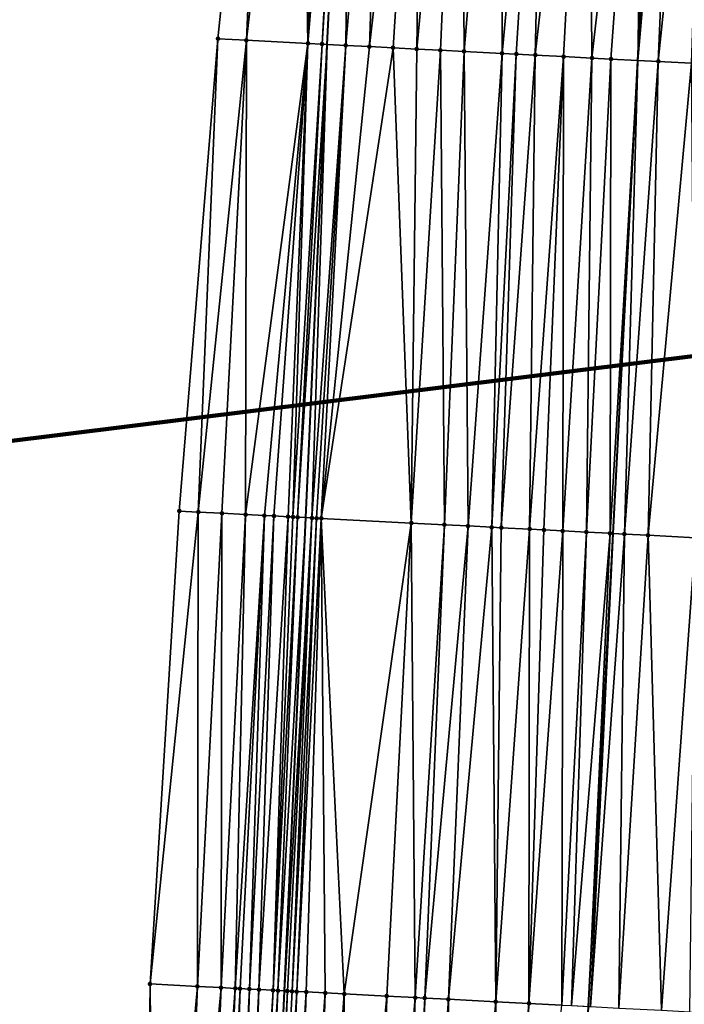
# Model space of a CAD drawing. Header units: feet. Extents: x 2004186 to 2014793, y 836912 to 864902.
# Tile 159 of 256: x 2010472 to 2010500, y 841810 to 841851. Entities that reach past the tile are written whole.
import ezdxf

# ---------------------------------------------------------------- set-up
doc = ezdxf.new("R2010")
doc.units = ezdxf.units.FT
doc.header["$LTSCALE"] = 100
doc.header["$MEASUREMENT"] = 0
for name, color, linetype, lineweight in [('EP_Travel Lane', 5, 'Continuous', 40), ('GPL_Skip Line', 2, 'Continuous', 40), ('Notes', 4, 'Continuous', 0), ('Road Shots', 4, 'Continuous', 200), ('Road X-Section', 30, 'Continuous', 13)]:
    doc.layers.add(name, color=color, linetype=linetype, lineweight=lineweight)
doc.layers.add('I-77 SB_MM21-27-Surface-Border', color=7, linetype='Continuous')
doc.layers.add('I-77 SB_MM21-27-Surface-TIN', color=7, linetype='Continuous')

msp = doc.modelspace()

# ---------------------------------------------------------------- linework, layer by layer
at = {"layer": 'EP_Travel Lane'}
msp.add_polyline3d([(2010475.591051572, 841630.0815445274, 358.4793483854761), (2010476.261587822, 841650.0668090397, 358.8588609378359), (2010476.932108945, 841670.0516226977, 359.2349271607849), (2010477.666078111, 841690.0340558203, 359.6108361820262), (2010478.464878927, 841710.0145292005, 359.9979972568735), (2010479.263688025, 841729.9946236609, 360.3764439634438), (2010480.190694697, 841750.4565587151, 360.777077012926), (2010481.159822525, 841770.4015136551, 361.1248478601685), (2010482.056030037, 841790.3819373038, 361.4688540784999), (2010482.955914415, 841810.3467891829, 361.8135167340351), (2010483.860835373, 841830.3238267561, 362.1468412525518), (2010484.765727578, 841850.3002295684, 362.5128624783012), (2010485.768270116, 841870.3457572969, 362.8543002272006), (2010486.973011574, 841890.3933671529, 363.2008655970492)], dxfattribs=at)
at = {"layer": 'GPL_Skip Line'}
msp.add_polyline3d([(2010488.225856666, 841629.6592622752, 358.3014174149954), (2010488.869624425, 841649.6458156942, 358.647119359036), (2010489.529024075, 841669.6309541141, 359.0334087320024), (2010490.248556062, 841689.6139061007, 359.4208635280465), (2010491.01317559, 841709.5955024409, 359.8024202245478), (2010491.777778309, 841729.5766595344, 360.1880962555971), (2010492.681233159, 841749.7915328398, 360.5681012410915), (2010493.683473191, 841769.7498817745, 360.9448374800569), (2010494.739738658, 841789.7219772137, 361.3104496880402), (2010495.786844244, 841809.6856145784, 361.6831949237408), (2010496.825334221, 841829.6553989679, 362.0291587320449), (2010497.863841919, 841849.6255241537, 362.3625863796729), (2010498.935336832, 841869.6282642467, 362.7320180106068), (2010500.074571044, 841889.6343887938, 363.0716087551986), (2010501.24791448, 841909.5974698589, 363.3568374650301)], dxfattribs=at)
at = {"layer": 'I-77 SB_MM21-27-Surface-Border', "color": 3, "linetype": 'ByBlock', "lineweight": -2}
msp.add_polyline3d([(2010473.312984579, 841630.1580750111, 358.4905391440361), (2010473.786333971, 841650.1499630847, 358.8718768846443), (2010474.059780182, 841670.1480929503, 359.2507657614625), (2010474.533105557, 841690.1392680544, 359.627593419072), (2010474.806550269, 841710.1373534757, 360.0199212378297), (2010475.279864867, 841730.1282086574, 360.4087789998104), (2010475.974110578, 841750.6816842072, 360.8164405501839), (2010476.814387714, 841770.6276157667, 361.1709762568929), (2010477.054704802, 841790.6421667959, 361.5686937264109), (2010477.290840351, 841810.6374530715, 361.9421701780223), (2010478.523236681, 841830.5977388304, 362.2726700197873), (2010480.155121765, 841850.5378027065, 362.5615051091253), (2010482.22003094, 841870.5394936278, 362.867331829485), (2010483.151099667, 841890.6152205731, 363.2101261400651)], dxfattribs=at)
at = {"layer": 'I-77 SB_MM21-27-Surface-TIN', "color": 128, "linetype": 'ByBlock', "lineweight": -2}
for points in [[(2010482.22003094, 841870.5394936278, 362.867331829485), (2010480.155121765, 841850.5378027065, 362.5615051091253), (2010481.353537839, 841850.4761664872, 362.5421689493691)], [(2010483.617947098, 841870.4631364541, 362.8637388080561), (2010482.22003094, 841870.5394936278, 362.867331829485), (2010481.353537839, 841850.4761664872, 362.5421689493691)], [(2010483.617947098, 841870.4631364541, 362.8637388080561), (2010481.353537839, 841850.4761664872, 362.5421689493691), (2010483.950087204, 841850.3422578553, 362.521447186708)], [(2010484.81616228, 841870.3977117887, 362.8594040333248), (2010483.617947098, 841870.4631364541, 362.8637388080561), (2010483.950087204, 841850.3422578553, 362.521447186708)], [(2010485.614972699, 841870.3541008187, 362.8562319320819), (2010484.81616228, 841870.3977117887, 362.8594040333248), (2010483.950087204, 841850.3422578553, 362.521447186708)], [(2010485.614972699, 841870.3541008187, 362.8562319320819), (2010483.950087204, 841850.3422578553, 362.521447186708), (2010484.549290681, 841850.3113515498, 362.5169165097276)], [(2010485.614972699, 841870.3541008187, 362.8562319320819), (2010484.549290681, 841850.3113515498, 362.5169165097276), (2010485.768270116, 841870.3457572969, 362.8543002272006)], [(2010484.549290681, 841850.3113515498, 362.5169165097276), (2010484.765727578, 841850.3002295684, 362.5128624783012), (2010485.768270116, 841870.3457572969, 362.8543002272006)], [(2010485.547973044, 841850.2600325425, 362.4982104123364), (2010485.768270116, 841870.3457572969, 362.8543002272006), (2010484.765727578, 841850.3002295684, 362.5128624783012)], [(2010487.212608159, 841870.2671462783, 362.8361000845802), (2010485.768270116, 841870.3457572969, 362.8543002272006), (2010485.547973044, 841850.2600325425, 362.4982104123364)], [(2010487.212608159, 841870.2671462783, 362.8361000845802), (2010485.547973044, 841850.2600325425, 362.4982104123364), (2010486.546658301, 841850.2087694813, 362.4762454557)], [(2010488.810238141, 841870.1800915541, 362.8211339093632), (2010487.212608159, 841870.2671462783, 362.8361000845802), (2010486.546658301, 841850.2087694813, 362.4762454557)], [(2010488.810238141, 841870.1800915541, 362.8211339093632), (2010486.546658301, 841850.2087694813, 362.4762454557), (2010487.54533785, 841850.1573960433, 362.4607099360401)], [(2010488.810238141, 841870.1800915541, 362.8211339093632), (2010487.54533785, 841850.1573960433, 362.4607099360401), (2010488.544010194, 841850.105883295, 362.4532892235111)], [(2010490.407877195, 841870.0932027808, 362.797610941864), (2010488.810238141, 841870.1800915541, 362.8211339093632), (2010488.544010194, 841850.105883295, 362.4532892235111)], [(2010490.407877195, 841870.0932027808, 362.797610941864), (2010488.544010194, 841850.105883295, 362.4532892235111), (2010489.542688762, 841850.054490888, 362.438858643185)], [(2010490.407877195, 841870.0932027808, 362.797610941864), (2010489.542688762, 841850.054490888, 362.438858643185), (2010490.541365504, 841850.0030631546, 362.4264858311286)], [(2010492.205210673, 841869.9952616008, 362.7810119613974), (2010490.407877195, 841870.0932027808, 362.797610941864), (2010490.541365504, 841850.0030631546, 362.4264858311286)], [(2010492.205210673, 841869.9952616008, 362.7810119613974), (2010490.541365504, 841850.0030631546, 362.4264858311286), (2010492.139255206, 841849.9209125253, 362.398898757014)], [(2010494.002546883, 841869.8973704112, 362.7618353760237), (2010492.205210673, 841869.9952616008, 362.7810119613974), (2010492.139255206, 841849.9209125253, 362.398898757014)], [(2010494.002546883, 841869.8973704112, 362.7618353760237), (2010492.139255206, 841849.9209125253, 362.398898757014), (2010492.738459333, 841849.8900188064, 362.3936348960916)], [(2010494.002546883, 841869.8973704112, 362.7618353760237), (2010492.738459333, 841849.8900188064, 362.3936348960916), (2010493.537393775, 841849.8487422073, 362.3915661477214)], [(2010495.799881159, 841869.7994438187, 362.7444842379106), (2010494.002546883, 841869.8973704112, 362.7618353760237), (2010493.537393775, 841849.8487422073, 362.3915661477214)], [(2010495.799881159, 841869.7994438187, 362.7444842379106), (2010493.537393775, 841849.8487422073, 362.3915661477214), (2010494.735803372, 841849.7869807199, 362.3795268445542)], [(2010495.799881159, 841869.7994438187, 362.7444842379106), (2010494.735803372, 841849.7869807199, 362.3795268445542), (2010495.934206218, 841849.725088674, 362.3750925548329)], [(2010498.196307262, 841869.6685165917, 362.7398311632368), (2010495.799881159, 841869.7994438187, 362.7444842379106), (2010495.934206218, 841849.725088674, 362.3750925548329)], [(2010498.196307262, 841869.6685165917, 362.7398311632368), (2010495.934206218, 841849.725088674, 362.3750925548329), (2010496.733139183, 841849.6837835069, 362.3746879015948)], [(2010498.196307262, 841869.6685165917, 362.7398311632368), (2010496.733139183, 841849.6837835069, 362.3746879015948), (2010497.863841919, 841849.6255241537, 362.3625863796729)], [(2010498.79541844, 841869.6358698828, 362.7342800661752), (2010498.196307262, 841869.6685165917, 362.7398311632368), (2010497.863841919, 841849.6255241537, 362.3625863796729)], [(2010498.79541844, 841869.6358698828, 362.7342800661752), (2010497.863841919, 841849.6255241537, 362.3625863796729), (2010498.935336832, 841869.6282642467, 362.7320180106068)], [(2010499.59423919, 841869.5924478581, 362.7213655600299), (2010498.935336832, 841869.6282642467, 362.7320180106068), (2010497.863841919, 841849.6255241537, 362.3625863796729)], [(2010499.59423919, 841869.5924478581, 362.7213655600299), (2010497.863841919, 841849.6255241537, 362.3625863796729), (2010498.730489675, 841849.5808702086, 362.3533109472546)], [(2010500.792466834, 841869.5272511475, 362.7052769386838), (2010499.59423919, 841869.5924478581, 362.7213655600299), (2010498.730489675, 841849.5808702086, 362.3533109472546)], [(2010500.792466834, 841869.5272511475, 362.7052769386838), (2010498.730489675, 841849.5808702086, 362.3533109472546), (2010500.128642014, 841849.5089661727, 362.3304674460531)], [(2010480.155121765, 841850.5378027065, 362.5615051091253), (2010478.523236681, 841830.5977388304, 362.2726700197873), (2010479.322184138, 841830.5567139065, 362.2553379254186)], [(2010481.353537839, 841850.4761664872, 362.5421689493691), (2010480.155121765, 841850.5378027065, 362.5615051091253), (2010479.322184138, 841830.5567139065, 362.2553379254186)], [(2010481.353537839, 841850.4761664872, 362.5421689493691), (2010479.322184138, 841830.5567139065, 362.2553379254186), (2010480.320867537, 841830.5054149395, 362.234747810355)], [(2010481.353537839, 841850.4761664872, 362.5421689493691), (2010480.320867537, 841830.5054149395, 362.234747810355), (2010481.319549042, 841830.454079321, 362.216369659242)], [(2010483.950087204, 841850.3422578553, 362.521447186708), (2010481.353537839, 841850.4761664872, 362.5421689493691), (2010481.319549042, 841830.454079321, 362.216369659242)], [(2010483.950087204, 841850.3422578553, 362.521447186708), (2010481.319549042, 841830.454079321, 362.216369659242), (2010482.118502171, 841830.413164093, 362.1924172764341)], [(2010483.950087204, 841850.3422578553, 362.521447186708), (2010482.118502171, 841830.413164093, 362.1924172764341), (2010482.517974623, 841830.3926269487, 362.185240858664)], [(2010483.950087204, 841850.3422578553, 362.521447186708), (2010482.517974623, 841830.3926269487, 362.185240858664), (2010483.117177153, 841830.3617023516, 362.1816508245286)], [(2010483.950087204, 841850.3422578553, 362.521447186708), (2010483.117177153, 841830.3617023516, 362.1816508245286), (2010483.316914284, 841830.351451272, 362.1770069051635)], [(2010484.549290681, 841850.3113515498, 362.5169165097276), (2010483.950087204, 841850.3422578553, 362.521447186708), (2010483.316914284, 841830.351451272, 362.1770069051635)], [(2010484.549290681, 841850.3113515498, 362.5169165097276), (2010483.316914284, 841830.351451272, 362.1770069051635), (2010483.51665508, 841830.3412710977, 362.1680837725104)], [(2010484.549290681, 841850.3113515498, 362.5169165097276), (2010483.51665508, 841830.3412710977, 362.1680837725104), (2010484.765727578, 841850.3002295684, 362.5128624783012)], [(2010483.51665508, 841830.3412710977, 362.1680837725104), (2010483.860835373, 841830.3238267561, 362.1468412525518), (2010484.765727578, 841850.3002295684, 362.5128624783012)], [(2010484.115886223, 841830.310899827, 362.1310997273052), (2010484.765727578, 841850.3002295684, 362.5128624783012), (2010483.860835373, 841830.3238267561, 362.1468412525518)], [(2010485.547973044, 841850.2600325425, 362.4982104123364), (2010484.765727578, 841850.3002295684, 362.5128624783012), (2010484.115886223, 841830.310899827, 362.1310997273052)], [(2010485.547973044, 841850.2600325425, 362.4982104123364), (2010484.115886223, 841830.310899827, 362.1310997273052), (2010484.315627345, 841830.300725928, 362.1217978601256)], [(2010485.547973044, 841850.2600325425, 362.4982104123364), (2010484.315627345, 841830.300725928, 362.1217978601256), (2010484.515365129, 841830.2904874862, 362.1163912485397)], [(2010486.546658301, 841850.2087694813, 362.4762454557), (2010485.547973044, 841850.2600325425, 362.4982104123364), (2010484.515365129, 841830.2904874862, 362.1163912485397)], [(2010487.54533785, 841850.1573960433, 362.4607099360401), (2010486.546658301, 841850.2087694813, 362.4762454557), (2010484.515365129, 841830.2904874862, 362.1163912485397)], [(2010487.54533785, 841850.1573960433, 362.4607099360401), (2010484.515365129, 841830.2904874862, 362.1163912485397), (2010488.310326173, 841830.0948576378, 362.0800190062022)], [(2010488.544010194, 841850.105883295, 362.4532892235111), (2010487.54533785, 841850.1573960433, 362.4607099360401), (2010488.310326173, 841830.0948576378, 362.0800190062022)], [(2010489.542688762, 841850.054490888, 362.438858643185), (2010488.544010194, 841850.105883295, 362.4532892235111), (2010488.310326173, 841830.0948576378, 362.0800190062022)], [(2010489.542688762, 841850.054490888, 362.438858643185), (2010488.310326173, 841830.0948576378, 362.0800190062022), (2010489.70846966, 841830.0227824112, 362.0666834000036)], [(2010490.541365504, 841850.0030631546, 362.4264858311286), (2010489.542688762, 841850.054490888, 362.438858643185), (2010489.70846966, 841830.0227824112, 362.0666834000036)], [(2010490.541365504, 841850.0030631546, 362.4264858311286), (2010489.70846966, 841830.0227824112, 362.0666834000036), (2010490.707146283, 841829.9713523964, 362.0540021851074)], [(2010492.139255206, 841849.9209125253, 362.398898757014), (2010490.541365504, 841850.0030631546, 362.4264858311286), (2010490.707146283, 841829.9713523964, 362.0540021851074)], [(2010492.139255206, 841849.9209125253, 362.398898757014), (2010490.707146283, 841829.9713523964, 362.0540021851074), (2010491.705820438, 841829.9198746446, 362.0442019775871)], [(2010492.738459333, 841849.8900188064, 362.3936348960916), (2010492.139255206, 841849.9209125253, 362.398898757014), (2010491.705820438, 841829.9198746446, 362.0442019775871)], [(2010492.738459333, 841849.8900188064, 362.3936348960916), (2010491.705820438, 841829.9198746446, 362.0442019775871), (2010492.10529081, 841829.8992972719, 362.0394533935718)], [(2010493.537393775, 841849.8487422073, 362.3915661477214), (2010492.738459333, 841849.8900188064, 362.3936348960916), (2010492.10529081, 841829.8992972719, 362.0394533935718)], [(2010493.537393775, 841849.8487422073, 362.3915661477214), (2010492.10529081, 841829.8992972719, 362.0394533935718), (2010493.303693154, 841829.8373955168, 362.0354454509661)], [(2010494.735803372, 841849.7869807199, 362.3795268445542), (2010493.537393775, 841849.8487422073, 362.3915661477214), (2010493.303693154, 841829.8373955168, 362.0354454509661)], [(2010494.735803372, 841849.7869807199, 362.3795268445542), (2010493.303693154, 841829.8373955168, 362.0354454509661), (2010493.902896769, 841829.8064918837, 362.030590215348)], [(2010494.735803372, 841849.7869807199, 362.3795268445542), (2010493.902896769, 841829.8064918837, 362.030590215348), (2010494.701829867, 841829.7651892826, 362.0300163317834)], [(2010495.934206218, 841849.725088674, 362.3750925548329), (2010494.735803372, 841849.7869807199, 362.3795268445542), (2010494.701829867, 841829.7651892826, 362.0300163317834)], [(2010495.934206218, 841849.725088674, 362.3750925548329), (2010494.701829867, 841829.7651892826, 362.0300163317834), (2010495.700493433, 841829.7135067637, 362.0325741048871)], [(2010496.733139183, 841849.6837835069, 362.3746879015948), (2010495.934206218, 841849.725088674, 362.3750925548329), (2010495.700493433, 841829.7135067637, 362.0325741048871)], [(2010496.733139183, 841849.6837835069, 362.3746879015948), (2010495.700493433, 841829.7135067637, 362.0325741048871), (2010496.699160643, 841829.6618947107, 362.0308791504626)], [(2010496.733139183, 841849.6837835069, 362.3746879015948), (2010496.699160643, 841829.6618947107, 362.0308791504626), (2010497.863841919, 841849.6255241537, 362.3625863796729)], [(2010496.699160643, 841829.6618947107, 362.0308791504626), (2010496.825334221, 841829.6553989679, 362.0291587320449), (2010497.863841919, 841849.6255241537, 362.3625863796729)], [(2010497.298367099, 841829.6310460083, 362.0227087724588), (2010497.863841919, 841849.6255241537, 362.3625863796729), (2010496.825334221, 841829.6553989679, 362.0291587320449)], [(2010498.730489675, 841849.5808702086, 362.3533109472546), (2010497.863841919, 841849.6255241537, 362.3625863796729), (2010497.298367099, 841829.6310460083, 362.0227087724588)], [(2010498.730489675, 841849.5808702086, 362.3533109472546), (2010497.298367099, 841829.6310460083, 362.0227087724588), (2010498.297039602, 841829.5795363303, 362.0148353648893)], [(2010500.128642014, 841849.5089661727, 362.3304674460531), (2010498.730489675, 841849.5808702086, 362.3533109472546), (2010498.297039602, 841829.5795363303, 362.0148353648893)], [(2010500.128642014, 841849.5089661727, 362.3304674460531), (2010498.297039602, 841829.5795363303, 362.0148353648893), (2010500.294400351, 841829.476821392, 361.9807165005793)], [(2010479.322184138, 841830.5567139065, 362.2553379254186), (2010478.523236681, 841830.5977388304, 362.2726700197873), (2010477.290840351, 841810.6374530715, 361.9421701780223)], [(2010479.322184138, 841830.5567139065, 362.2553379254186), (2010477.290840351, 841810.6374530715, 361.9421701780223), (2010479.288210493, 841810.5349197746, 361.8997619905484)], [(2010480.320867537, 841830.5054149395, 362.234747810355), (2010479.322184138, 841830.5567139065, 362.2553379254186), (2010479.288210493, 841810.5349197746, 361.8997619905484)], [(2010480.320867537, 841830.5054149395, 362.234747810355), (2010479.288210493, 841810.5349197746, 361.8997619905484), (2010480.28688875, 841810.4835213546, 361.8860389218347)], [(2010481.319549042, 841830.454079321, 362.216369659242), (2010480.320867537, 841830.5054149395, 362.234747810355), (2010480.28688875, 841810.4835213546, 361.8860389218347)], [(2010481.319549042, 841830.454079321, 362.216369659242), (2010480.28688875, 841810.4835213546, 361.8860389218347), (2010480.886106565, 841810.4528923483, 361.8658802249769)], [(2010482.118502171, 841830.413164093, 362.1924172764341), (2010481.319549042, 841830.454079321, 362.216369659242), (2010480.886106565, 841810.4528923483, 361.8658802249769)], [(2010482.118502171, 841830.413164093, 362.1924172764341), (2010480.886106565, 841810.4528923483, 361.8658802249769), (2010481.085842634, 841810.4426207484, 361.8626766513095)], [(2010482.118502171, 841830.413164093, 362.1924172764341), (2010481.085842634, 841810.4426207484, 361.8626766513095), (2010481.485310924, 841810.422003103, 361.8604959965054)], [(2010482.517974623, 841830.3926269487, 362.185240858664), (2010482.118502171, 841830.413164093, 362.1924172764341), (2010481.485310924, 841810.422003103, 361.8604959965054)], [(2010482.517974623, 841830.3926269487, 362.185240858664), (2010481.485310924, 841810.422003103, 361.8604959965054), (2010481.884783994, 841810.4014779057, 361.8530667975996)], [(2010483.117177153, 841830.3617023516, 362.1816508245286), (2010482.517974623, 841830.3926269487, 362.185240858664), (2010481.884783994, 841810.4014779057, 361.8530667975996)], [(2010483.117177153, 841830.3617023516, 362.1816508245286), (2010481.884783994, 841810.4014779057, 361.8530667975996), (2010482.48399746, 841810.3707647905, 361.8376831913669)], [(2010483.316914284, 841830.351451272, 362.1770069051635), (2010483.117177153, 841830.3617023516, 362.1816508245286), (2010482.48399746, 841810.3707647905, 361.8376831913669)], [(2010483.51665508, 841830.3412710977, 362.1680837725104), (2010483.316914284, 841830.351451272, 362.1770069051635), (2010482.48399746, 841810.3707647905, 361.8376831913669)], [(2010483.51665508, 841830.3412710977, 362.1680837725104), (2010482.48399746, 841810.3707647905, 361.8376831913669), (2010482.683738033, 841810.3605802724, 361.8295357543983)], [(2010483.51665508, 841830.3412710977, 362.1680837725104), (2010482.683738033, 841810.3605802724, 361.8295357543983), (2010483.860835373, 841830.3238267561, 362.1468412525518)], [(2010482.683738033, 841810.3605802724, 361.8295357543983), (2010482.955914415, 841810.3467891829, 361.8135167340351), (2010483.860835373, 841830.3238267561, 362.1468412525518)], [(2010484.115886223, 841830.310899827, 362.1310997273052), (2010483.860835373, 841830.3238267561, 362.1468412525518), (2010482.955914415, 841810.3467891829, 361.8135167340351)], [(2010484.115886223, 841830.310899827, 362.1310997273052), (2010482.955914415, 841810.3467891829, 361.8135167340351), (2010483.08322575, 841810.3403383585, 361.8060237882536)], [(2010484.115886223, 841830.310899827, 362.1310997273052), (2010483.08322575, 841810.3403383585, 361.8060237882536), (2010483.282968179, 841810.33018975, 361.7958376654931)], [(2010484.315627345, 841830.300725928, 362.1217978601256), (2010484.115886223, 841830.310899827, 362.1310997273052), (2010483.282968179, 841810.33018975, 361.7958376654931)], [(2010484.315627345, 841830.300725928, 362.1217978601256), (2010483.282968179, 841810.33018975, 361.7958376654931), (2010483.482708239, 841810.3199953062, 361.7882537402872)], [(2010484.515365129, 841830.2904874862, 362.1163912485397), (2010484.315627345, 841830.300725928, 362.1217978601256), (2010483.482708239, 841810.3199953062, 361.7882537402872)], [(2010484.515365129, 841830.2904874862, 362.1163912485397), (2010483.482708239, 841810.3199953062, 361.7882537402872), (2010483.882182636, 841810.2994957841, 361.7793668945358)], [(2010484.515365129, 841830.2904874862, 362.1163912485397), (2010483.882182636, 841810.2994957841, 361.7793668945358), (2010484.681121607, 841810.258306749, 361.7723795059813)], [(2010488.310326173, 841830.0948576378, 362.0800190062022), (2010484.515365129, 841830.2904874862, 362.1163912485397), (2010485.480066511, 841810.2172324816, 361.758876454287)], [(2010484.515365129, 841830.2904874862, 362.1163912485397), (2010484.681121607, 841810.258306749, 361.7723795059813), (2010485.480066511, 841810.2172324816, 361.758876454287)], [(2010488.310326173, 841830.0948576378, 362.0800190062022), (2010485.480066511, 841810.2172324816, 361.758876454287), (2010487.27768293, 841810.1246293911, 361.739053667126)], [(2010488.310326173, 841830.0948576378, 362.0800190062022), (2010487.27768293, 841810.1246293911, 361.739053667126), (2010488.476093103, 841810.0628790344, 361.7266879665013)], [(2010489.70846966, 841830.0227824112, 362.0666834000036), (2010488.310326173, 841830.0948576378, 362.0800190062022), (2010488.476093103, 841810.0628790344, 361.7266879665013)], [(2010489.70846966, 841830.0227824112, 362.0666834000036), (2010488.476093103, 841810.0628790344, 361.7266879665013), (2010488.875561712, 841810.0422675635, 361.7241567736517)], [(2010490.707146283, 841829.9713523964, 362.0540021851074), (2010489.70846966, 841830.0227824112, 362.0666834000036), (2010488.875561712, 841810.0422675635, 361.7241567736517)], [(2010490.707146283, 841829.9713523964, 362.0540021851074), (2010488.875561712, 841810.0422675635, 361.7241567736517), (2010489.87423944, 841809.990858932, 361.7110134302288)], [(2010491.705820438, 841829.9198746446, 362.0442019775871), (2010490.707146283, 841829.9713523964, 362.0540021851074), (2010489.87423944, 841809.990858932, 361.7110134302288)], [(2010491.705820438, 841829.9198746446, 362.0442019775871), (2010489.87423944, 841809.990858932, 361.7110134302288), (2010491.871583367, 841809.887818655, 361.6973878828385)], [(2010492.10529081, 841829.8992972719, 362.0394533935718), (2010491.705820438, 841829.9198746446, 362.0442019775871), (2010491.871583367, 841809.887818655, 361.6973878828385)], [(2010493.303693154, 841829.8373955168, 362.0354454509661), (2010492.10529081, 841829.8992972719, 362.0394533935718), (2010491.871583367, 841809.887818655, 361.6973878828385)], [(2010493.303693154, 841829.8373955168, 362.0354454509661), (2010491.871583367, 841809.887818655, 361.6973878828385), (2010493.269719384, 841809.815598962, 361.6930446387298)], [(2010493.902896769, 841829.8064918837, 362.030590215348), (2010493.303693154, 841829.8373955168, 362.0354454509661), (2010493.269719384, 841809.815598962, 361.6930446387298)], [(2010494.701829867, 841829.7651892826, 362.0300163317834), (2010493.902896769, 841829.8064918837, 362.030590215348), (2010493.269719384, 841809.815598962, 361.6930446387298)], [(2010494.701829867, 841829.7651892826, 362.0300163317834), (2010493.269719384, 841809.815598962, 361.6930446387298), (2010494.667848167, 841809.7432393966, 361.6966423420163)], [(2010495.700493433, 841829.7135067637, 362.0325741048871), (2010494.701829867, 841829.7651892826, 362.0300163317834), (2010494.667848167, 841809.7432393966, 361.6966423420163)], [(2010495.700493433, 841829.7135067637, 362.0325741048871), (2010494.667848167, 841809.7432393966, 361.6966423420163), (2010495.067317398, 841809.7226399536, 361.6934282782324)], [(2010496.699160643, 841829.6618947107, 362.0308791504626), (2010495.700493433, 841829.7135067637, 362.0325741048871), (2010495.067317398, 841809.7226399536, 361.6934282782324)], [(2010496.699160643, 841829.6618947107, 362.0308791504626), (2010495.067317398, 841809.7226399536, 361.6934282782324), (2010495.786844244, 841809.6856145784, 361.6831949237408)], [(2010496.699160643, 841829.6618947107, 362.0308791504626), (2010495.786844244, 841809.6856145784, 361.6831949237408), (2010496.825334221, 841829.6553989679, 362.0291587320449)], [(2010495.866260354, 841809.6815279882, 361.6820654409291), (2010496.825334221, 841829.6553989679, 362.0291587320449), (2010495.786844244, 841809.6856145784, 361.6831949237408)], [(2010497.298367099, 841829.6310460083, 362.0227087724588), (2010496.825334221, 841829.6553989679, 362.0291587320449), (2010495.866260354, 841809.6815279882, 361.6820654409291)], [(2010497.298367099, 841829.6310460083, 362.0227087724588), (2010495.866260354, 841809.6815279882, 361.6820654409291), (2010497.06466728, 841809.6197148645, 361.6732631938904)], [(2010498.297039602, 841829.5795363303, 362.0148353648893), (2010497.298367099, 841829.6310460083, 362.0227087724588), (2010497.06466728, 841809.6197148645, 361.6732631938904)], [(2010498.297039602, 841829.5795363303, 362.0148353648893), (2010497.06466728, 841809.6197148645, 361.6732631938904), (2010498.862294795, 841809.5273263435, 361.6412587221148)], [(2010500.294400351, 841829.476821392, 361.9807165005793), (2010498.297039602, 841829.5795363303, 362.0148353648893), (2010498.862294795, 841809.5273263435, 361.6412587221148)], [(2010500.294400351, 841829.476821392, 361.9807165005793), (2010498.862294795, 841809.5273263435, 361.6412587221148), (2010500.060708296, 841809.4656403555, 361.6252386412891)], [(2010477.290840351, 841810.6374530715, 361.9421701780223), (2010477.054704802, 841790.6421667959, 361.5686937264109), (2010477.454164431, 841790.6213820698, 361.561323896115)], [(2010479.288210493, 841810.5349197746, 361.8997619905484), (2010477.290840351, 841810.6374530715, 361.9421701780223), (2010477.454164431, 841790.6213820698, 361.561323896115)], [(2010479.288210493, 841810.5349197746, 361.8997619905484), (2010477.454164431, 841790.6213820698, 361.561323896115), (2010477.85362406, 841790.6005973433, 361.5462004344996)], [(2010479.288210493, 841810.5349197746, 361.8997619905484), (2010477.85362406, 841790.6005973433, 361.5462004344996), (2010478.053353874, 841790.5902049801, 361.5383368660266)], [(2010479.288210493, 841810.5349197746, 361.8997619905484), (2010478.053353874, 841790.5902049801, 361.5383368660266), (2010478.253083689, 841790.5798126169, 361.5331032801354)], [(2010479.288210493, 841810.5349197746, 361.8997619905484), (2010478.253083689, 841790.5798126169, 361.5331032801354), (2010478.452813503, 841790.5694202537, 361.530680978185)], [(2010480.28688875, 841810.4835213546, 361.8860389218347), (2010479.288210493, 841810.5349197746, 361.8997619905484), (2010478.452813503, 841790.5694202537, 361.530680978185)], [(2010480.28688875, 841810.4835213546, 361.8860389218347), (2010478.452813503, 841790.5694202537, 361.530680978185), (2010479.251732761, 841790.527850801, 361.535296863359)], [(2010480.28688875, 841810.4835213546, 361.8860389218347), (2010479.251732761, 841790.527850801, 361.535296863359), (2010479.451462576, 841790.5174584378, 361.5328729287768)], [(2010480.886106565, 841810.4528923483, 361.8658802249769), (2010480.28688875, 841810.4835213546, 361.8860389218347), (2010479.451462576, 841790.5174584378, 361.5328729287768)], [(2010480.886106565, 841810.4528923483, 361.8658802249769), (2010479.451462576, 841790.5174584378, 361.5328729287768), (2010480.050652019, 841790.4862813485, 361.5154960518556)], [(2010481.085842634, 841810.4426207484, 361.8626766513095), (2010480.886106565, 841810.4528923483, 361.8658802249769), (2010480.050652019, 841790.4862813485, 361.5154960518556)], [(2010481.085842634, 841810.4426207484, 361.8626766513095), (2010480.050652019, 841790.4862813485, 361.5154960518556), (2010480.450111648, 841790.465496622, 361.5044130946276)], [(2010481.485310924, 841810.422003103, 361.8604959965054), (2010481.085842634, 841810.4426207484, 361.8626766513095), (2010480.450111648, 841790.465496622, 361.5044130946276)], [(2010481.485310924, 841810.422003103, 361.8604959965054), (2010480.450111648, 841790.465496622, 361.5044130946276), (2010480.849571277, 841790.4447118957, 361.4999024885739)], [(2010481.884783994, 841810.4014779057, 361.8530667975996), (2010481.485310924, 841810.422003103, 361.8604959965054), (2010480.849571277, 841790.4447118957, 361.4999024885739)], [(2010481.884783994, 841810.4014779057, 361.8530667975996), (2010480.849571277, 841790.4447118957, 361.4999024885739), (2010481.249030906, 841790.4239271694, 361.4999625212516)], [(2010482.48399746, 841810.3707647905, 361.8376831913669), (2010481.884783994, 841810.4014779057, 361.8530667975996), (2010481.249030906, 841790.4239271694, 361.4999625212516)], [(2010482.48399746, 841810.3707647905, 361.8376831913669), (2010481.249030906, 841790.4239271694, 361.4999625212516), (2010481.44876072, 841790.4135348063, 361.4954701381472)], [(2010482.683738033, 841810.3605802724, 361.8295357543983), (2010482.48399746, 841810.3707647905, 361.8376831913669), (2010481.44876072, 841790.4135348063, 361.4954701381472)], [(2010482.683738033, 841810.3605802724, 361.8295357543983), (2010481.44876072, 841790.4135348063, 361.4954701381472), (2010481.848220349, 841790.3927500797, 361.4790752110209)], [(2010482.683738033, 841810.3605802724, 361.8295357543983), (2010481.848220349, 841790.3927500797, 361.4790752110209), (2010482.955914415, 841810.3467891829, 361.8135167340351)], [(2010481.848220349, 841790.3927500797, 361.4790752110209), (2010482.056030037, 841790.3819373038, 361.4688540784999), (2010482.955914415, 841810.3467891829, 361.8135167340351)], [(2010483.08322575, 841810.3403383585, 361.8060237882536), (2010482.955914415, 841810.3467891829, 361.8135167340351), (2010482.056030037, 841790.3819373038, 361.4688540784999)], [(2010483.08322575, 841810.3403383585, 361.8060237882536), (2010482.056030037, 841790.3819373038, 361.4688540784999), (2010482.247679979, 841790.3719653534, 361.4594277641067)], [(2010483.282968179, 841810.33018975, 361.7958376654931), (2010483.08322575, 841810.3403383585, 361.8060237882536), (2010482.247679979, 841790.3719653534, 361.4594277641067)], [(2010483.482708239, 841810.3199953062, 361.7882537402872), (2010483.282968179, 841810.33018975, 361.7958376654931), (2010482.247679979, 841790.3719653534, 361.4594277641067)], [(2010483.482708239, 841810.3199953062, 361.7882537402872), (2010482.247679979, 841790.3719653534, 361.4594277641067), (2010482.647139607, 841790.3511806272, 361.4443328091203)], [(2010483.882182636, 841810.2994957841, 361.7793668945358), (2010483.482708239, 841810.3199953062, 361.7882537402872), (2010482.647139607, 841790.3511806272, 361.4443328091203)], [(2010483.882182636, 841810.2994957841, 361.7793668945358), (2010482.647139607, 841790.3511806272, 361.4443328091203), (2010483.046599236, 841790.3303959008, 361.4334006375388)], [(2010483.882182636, 841810.2994957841, 361.7793668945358), (2010483.046599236, 841790.3303959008, 361.4334006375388), (2010483.246329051, 841790.3200035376, 361.4305277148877)], [(2010484.681121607, 841810.258306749, 361.7723795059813), (2010483.882182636, 841810.2994957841, 361.7793668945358), (2010483.246329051, 841790.3200035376, 361.4305277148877)], [(2010484.681121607, 841810.258306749, 361.7723795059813), (2010483.246329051, 841790.3200035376, 361.4305277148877), (2010483.64578868, 841790.2992188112, 361.4331396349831)], [(2010484.681121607, 841810.258306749, 361.7723795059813), (2010483.64578868, 841790.2992188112, 361.4331396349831), (2010484.045248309, 841790.2784340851, 361.4406576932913)], [(2010485.480066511, 841810.2172324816, 361.758876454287), (2010484.681121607, 841810.258306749, 361.7723795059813), (2010484.045248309, 841790.2784340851, 361.4406576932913)], [(2010485.480066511, 841810.2172324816, 361.758876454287), (2010484.045248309, 841790.2784340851, 361.4406576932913), (2010484.244978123, 841790.2680417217, 361.4424190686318)], [(2010485.480066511, 841810.2172324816, 361.758876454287), (2010484.244978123, 841790.2680417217, 361.4424190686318), (2010484.444707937, 841790.2576493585, 361.4406537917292)], [(2010485.480066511, 841810.2172324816, 361.758876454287), (2010484.444707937, 841790.2576493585, 361.4406537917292), (2010484.644437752, 841790.2472569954, 361.4336496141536)], [(2010485.480066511, 841810.2172324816, 361.758876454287), (2010484.644437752, 841790.2472569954, 361.4336496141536), (2010485.043897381, 841790.226472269, 361.4113091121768)], [(2010485.480066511, 841810.2172324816, 361.758876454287), (2010485.043897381, 841790.226472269, 361.4113091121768), (2010485.243627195, 841790.216079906, 361.4030197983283)], [(2010485.480066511, 841810.2172324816, 361.758876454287), (2010485.243627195, 841790.216079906, 361.4030197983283), (2010485.44335701, 841790.2056875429, 361.3976284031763)], [(2010487.27768293, 841810.1246293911, 361.739053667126), (2010485.480066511, 841810.2172324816, 361.758876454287), (2010485.44335701, 841790.2056875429, 361.3976284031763)], [(2010487.27768293, 841810.1246293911, 361.739053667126), (2010485.44335701, 841790.2056875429, 361.3976284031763), (2010485.643086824, 841790.1952951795, 361.3948665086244)], [(2010487.27768293, 841810.1246293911, 361.739053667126), (2010485.643086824, 841790.1952951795, 361.3948665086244), (2010486.042546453, 841790.1745104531, 361.3954703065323)], [(2010487.27768293, 841810.1246293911, 361.739053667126), (2010486.042546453, 841790.1745104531, 361.3954703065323), (2010486.242276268, 841790.16411809, 361.3967078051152)], [(2010487.27768293, 841810.1246293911, 361.739053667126), (2010486.242276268, 841790.16411809, 361.3967078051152), (2010486.641735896, 841790.1433333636, 361.3907788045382)], [(2010487.27768293, 841810.1246293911, 361.739053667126), (2010486.641735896, 841790.1433333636, 361.3907788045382), (2010486.841465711, 841790.1329410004, 361.3870023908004)], [(2010488.476093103, 841810.0628790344, 361.7266879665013), (2010487.27768293, 841810.1246293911, 361.739053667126), (2010486.841465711, 841790.1329410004, 361.3870023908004)], [(2010488.476093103, 841810.0628790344, 361.7266879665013), (2010486.841465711, 841790.1329410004, 361.3870023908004), (2010487.440655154, 841790.101763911, 361.3858168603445)], [(2010488.476093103, 841810.0628790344, 361.7266879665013), (2010487.440655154, 841790.101763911, 361.3858168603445), (2010487.840114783, 841790.0809791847, 361.381690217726)], [(2010488.875561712, 841810.0422675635, 361.7241567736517), (2010488.476093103, 841810.0628790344, 361.7266879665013), (2010487.840114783, 841790.0809791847, 361.381690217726)], [(2010488.875561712, 841810.0422675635, 361.7241567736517), (2010487.840114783, 841790.0809791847, 361.381690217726), (2010488.439304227, 841790.049802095, 361.384971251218)], [(2010489.87423944, 841809.990858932, 361.7110134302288), (2010488.875561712, 841810.0422675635, 361.7241567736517), (2010488.439304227, 841790.049802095, 361.384971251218)], [(2010489.87423944, 841809.990858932, 361.7110134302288), (2010488.439304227, 841790.049802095, 361.384971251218), (2010488.639034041, 841790.0394097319, 361.3835781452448)], [(2010489.87423944, 841809.990858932, 361.7110134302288), (2010488.639034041, 841790.0394097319, 361.3835781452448), (2010489.03849367, 841790.0186250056, 361.3751848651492)], [(2010489.87423944, 841809.990858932, 361.7110134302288), (2010489.03849367, 841790.0186250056, 361.3751848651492), (2010489.437953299, 841789.9978402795, 361.3636731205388)], [(2010489.87423944, 841809.990858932, 361.7110134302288), (2010489.437953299, 841789.9978402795, 361.3636731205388), (2010490.037142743, 841789.9666631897, 361.3526026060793)], [(2010491.871583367, 841809.887818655, 361.6973878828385), (2010489.87423944, 841809.990858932, 361.7110134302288), (2010490.037142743, 841789.9666631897, 361.3526026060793)], [(2010491.871583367, 841809.887818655, 361.6973878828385), (2010490.037142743, 841789.9666631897, 361.3526026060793), (2010490.636332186, 841789.9354861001, 361.3471251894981)], [(2010491.871583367, 841809.887818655, 361.6973878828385), (2010490.636332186, 841789.9354861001, 361.3471251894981), (2010491.035791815, 841789.9147013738, 361.3364767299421)], [(2010491.871583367, 841809.887818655, 361.6973878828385), (2010491.035791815, 841789.9147013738, 361.3364767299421), (2010491.235521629, 841789.9043090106, 361.3346716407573)], [(2010491.871583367, 841809.887818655, 361.6973878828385), (2010491.235521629, 841789.9043090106, 361.3346716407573), (2010491.634981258, 841789.8835242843, 361.3413263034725)], [(2010493.269719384, 841809.815598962, 361.6930446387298), (2010491.871583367, 841809.887818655, 361.6973878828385), (2010491.634981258, 841789.8835242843, 361.3413263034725)], [(2010493.269719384, 841809.815598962, 361.6930446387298), (2010491.634981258, 841789.8835242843, 361.3413263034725), (2010492.034440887, 841789.8627395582, 361.3400852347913)], [(2010493.269719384, 841809.815598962, 361.6930446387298), (2010492.034440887, 841789.8627395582, 361.3400852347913), (2010492.63363033, 841789.8315624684, 361.3342044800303)], [(2010494.667848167, 841809.7432393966, 361.6966423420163), (2010493.269719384, 841809.815598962, 361.6930446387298), (2010492.63363033, 841789.8315624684, 361.3342044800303)]]:
    msp.add_3dface(points, dxfattribs=at)
at = {"layer": 'Notes', "lineweight": 100, "elevation": -9435.34587998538, "flags": 128}
msp.add_lwpolyline([(2010719.026329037, 841878.5007823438), (2010656.934780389, 841864.2244532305), (2010603.451559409, 841853.4573893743), (2010565.272032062, 841846.520242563), (2010522.004286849, 841839.8606141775), (2010454.822893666, 841831.4976248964), (2010417.958527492, 841828.0980241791)], dxfattribs=at)
at = {"layer": 'Road Shots', "lineweight": 100}
for p in [(2010480.155121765, 841850.5378027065, 362.5615051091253), (2010481.353537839, 841850.4761664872, 362.5421689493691), (2010483.950087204, 841850.3422578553, 362.521447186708), (2010484.549290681, 841850.3113515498, 362.5169165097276), (2010485.547973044, 841850.2600325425, 362.4982104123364), (2010486.546658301, 841850.2087694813, 362.4762454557), (2010487.54533785, 841850.1573960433, 362.4607099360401), (2010488.544010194, 841850.105883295, 362.4532892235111), (2010489.542688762, 841850.054490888, 362.438858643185), (2010490.541365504, 841850.0030631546, 362.4264858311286), (2010492.139255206, 841849.9209125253, 362.398898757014), (2010492.738459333, 841849.8900188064, 362.3936348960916), (2010493.537393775, 841849.8487422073, 362.3915661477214), (2010494.735803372, 841849.7869807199, 362.3795268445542), (2010495.934206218, 841849.725088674, 362.3750925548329), (2010496.733139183, 841849.6837835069, 362.3746879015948), (2010498.730489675, 841849.5808702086, 362.3533109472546), (2010478.523236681, 841830.5977388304, 362.2726700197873), (2010479.322184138, 841830.5567139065, 362.2553379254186), (2010480.320867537, 841830.5054149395, 362.234747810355), (2010481.319549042, 841830.454079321, 362.216369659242), (2010482.118502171, 841830.413164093, 362.1924172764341), (2010482.517974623, 841830.3926269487, 362.185240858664), (2010483.117177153, 841830.3617023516, 362.1816508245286), (2010483.316914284, 841830.351451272, 362.1770069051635), (2010483.51665508, 841830.3412710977, 362.1680837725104), (2010484.115886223, 841830.310899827, 362.1310997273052), (2010484.315627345, 841830.300725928, 362.1217978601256), (2010484.515365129, 841830.2904874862, 362.1163912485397), (2010488.310326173, 841830.0948576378, 362.0800190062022), (2010489.70846966, 841830.0227824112, 362.0666834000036), (2010490.707146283, 841829.9713523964, 362.0540021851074), (2010491.705820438, 841829.9198746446, 362.0442019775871), (2010492.10529081, 841829.8992972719, 362.0394533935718), (2010493.303693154, 841829.8373955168, 362.0354454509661), (2010493.902896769, 841829.8064918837, 362.030590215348), (2010494.701829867, 841829.7651892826, 362.0300163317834), (2010495.700493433, 841829.7135067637, 362.0325741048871), (2010496.699160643, 841829.6618947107, 362.0308791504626), (2010497.298367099, 841829.6310460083, 362.0227087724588), (2010498.297039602, 841829.5795363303, 362.0148353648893), (2010477.290840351, 841810.6374530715, 361.9421701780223), (2010479.288210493, 841810.5349197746, 361.8997619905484), (2010480.28688875, 841810.4835213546, 361.8860389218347), (2010480.886106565, 841810.4528923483, 361.8658802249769), (2010481.085842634, 841810.4426207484, 361.8626766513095), (2010481.485310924, 841810.422003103, 361.8604959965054), (2010481.884783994, 841810.4014779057, 361.8530667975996), (2010482.48399746, 841810.3707647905, 361.8376831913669), (2010482.683738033, 841810.3605802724, 361.8295357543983), (2010483.08322575, 841810.3403383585, 361.8060237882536), (2010483.282968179, 841810.33018975, 361.7958376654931), (2010483.482708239, 841810.3199953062, 361.7882537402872), (2010483.882182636, 841810.2994957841, 361.7793668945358), (2010484.681121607, 841810.258306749, 361.7723795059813), (2010485.480066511, 841810.2172324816, 361.758876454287), (2010487.27768293, 841810.1246293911, 361.739053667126), (2010488.476093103, 841810.0628790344, 361.7266879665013), (2010488.875561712, 841810.0422675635, 361.7241567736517), (2010489.87423944, 841809.990858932, 361.7110134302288), (2010491.871583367, 841809.887818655, 361.6973878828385), (2010493.269719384, 841809.815598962, 361.6930446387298)]:
    msp.add_point(p, dxfattribs=at)
at = {"layer": 'Road X-Section', "extrusion": (0.05163251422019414, 0.9985182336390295, 0.01718780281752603), "elevation": 944415.4888292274, "flags": 128}
msp.add_lwpolyline([(-1964324.405740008, -15872.21035656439), (-1964325.605740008, -15872.22969558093), (-1964328.205740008, -15872.25042040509), (-1964328.805740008, -15872.25495175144), (-1964329.805740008, -15872.27366061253), (-1964330.805740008, -15872.29562881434), (-1964331.805740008, -15872.31116662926), (-1964332.805740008, -15872.31858843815), (-1964333.805740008, -15872.33302115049), (-1964334.805740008, -15872.34539579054), (-1964336.405740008, -15872.37298694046), (-1964337.005740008, -15872.37825157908), (-1964337.805740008, -15872.38032063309), (-1964339.005740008, -15872.39236171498), (-1964340.205740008, -15872.39679665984), (-1964341.005740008, -15872.39720137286), (-1964343.005740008, -15872.4185814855), (-1964344.405740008, -15872.44142836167), (-1964345.805740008, -15872.46576589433), (-1964346.805740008, -15872.47983378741), (-1964347.805740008, -15872.49264654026), (-1964348.805740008, -15872.51174732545), (-1964349.605740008, -15872.5281789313), (-1964351.805740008, -15872.56026995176), (-1964353.205740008, -15872.57827613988), (-1964354.205740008, -15872.59159410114), (-1964356.405740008, -15872.63801718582), (-1964357.605740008, -15872.65825358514), (-1964360.005740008, -15872.68805527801), (-1964362.605740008, -15872.72954785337), (-1964365.005740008, -15872.76884915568), (-1964365.405740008, -15872.77734390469), (-1964365.805740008, -15872.78111889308), (-1964366.205740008, -15872.78469075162), (-1964366.405740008, -15872.78922779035), (-1964367.205740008, -15872.81628641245), (-1964368.205740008, -15872.86001745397), (-1964369.605740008, -15872.92395641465), (-1964370.005740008, -15872.94248556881), (-1964370.805740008, -15872.97580102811), (-1964371.405740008, -15873.00184177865)], dxfattribs=at)
at = {"layer": 'Road X-Section', "extrusion": (0.05163303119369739, 0.998528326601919, 0.01658948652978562), "elevation": 944404.8082645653, "flags": 128}
msp.add_lwpolyline([(-1964323.810386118, -15307.02465155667), (-1964324.610386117, -15307.04198603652), (-1964325.610386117, -15307.06257898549), (-1964326.610386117, -15307.08095966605), (-1964327.410386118, -15307.10491534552), (-1964327.810386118, -15307.11209275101), (-1964328.410386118, -15307.11568327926), (-1964328.610386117, -15307.12032783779), (-1964328.810386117, -15307.12925219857), (-1964329.410386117, -15307.16624133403), (-1964329.610386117, -15307.17554448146), (-1964329.810386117, -15307.18095183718), (-1964333.610386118, -15307.21732908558), (-1964335.010386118, -15307.23066652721), (-1964336.010386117, -15307.24334948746), (-1964337.010386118, -15307.25315104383), (-1964337.410386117, -15307.25790028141), (-1964338.610386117, -15307.26190877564), (-1964339.210386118, -15307.26676467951), (-1964340.010386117, -15307.26733864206), (-1964341.010386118, -15307.26478051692), (-1964342.010386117, -15307.26647570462), (-1964342.610386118, -15307.27464720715), (-1964343.610386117, -15307.28252169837), (-1964345.610386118, -15307.3166452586), (-1964347.810386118, -15307.35039246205), (-1964349.610386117, -15307.38228121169), (-1964352.010386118, -15307.41966101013), (-1964352.610386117, -15307.43020418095), (-1964354.010386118, -15307.44611915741), (-1964354.610386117, -15307.46058726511), (-1964355.410386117, -15307.47559200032), (-1964356.210386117, -15307.49015729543), (-1964359.610386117, -15307.53650382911), (-1964360.810386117, -15307.55699333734), (-1964361.810386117, -15307.57756304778), (-1964364.810386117, -15307.63381198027), (-1964365.410386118, -15307.64992796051), (-1964365.610386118, -15307.65316317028), (-1964366.010386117, -15307.6532650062), (-1964366.210386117, -15307.65493817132), (-1964367.010386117, -15307.67782014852), (-1964367.410386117, -15307.68877427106), (-1964368.210386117, -15307.71827845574), (-1964368.610386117, -15307.74177804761), (-1964369.210386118, -15307.76750806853), (-1964369.610386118, -15307.78499178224), (-1964370.010386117, -15307.8059002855), (-1964370.810386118, -15307.83546528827), (-1964371.210386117, -15307.84843773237), (-1964371.610386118, -15307.86827464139), (-1964372.010386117, -15307.88974673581)], dxfattribs=at)
at = {"layer": 'Road X-Section', "extrusion": (0.05163210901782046, 0.998510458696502, 0.01763488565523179), "elevation": 944368.2912061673, "flags": 128}
msp.add_lwpolyline([(-1964323.608727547, -16294.41855271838), (-1964325.608727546, -16294.46096750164), (-1964326.608727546, -16294.47469270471), (-1964327.208727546, -16294.49485453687), (-1964327.408727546, -16294.4980586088), (-1964327.808727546, -16294.50023960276), (-1964328.208727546, -16294.50766995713), (-1964328.808727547, -16294.52305595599), (-1964329.008727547, -16294.53120466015), (-1964329.408727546, -16294.55472028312), (-1964329.608727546, -16294.56490799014), (-1964329.808727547, -16294.57249309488), (-1964330.208727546, -16294.58138132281), (-1964331.008727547, -16294.58836979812), (-1964331.808727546, -16294.60187494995), (-1964333.608727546, -16294.62170082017), (-1964334.808727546, -16294.63406844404), (-1964335.208727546, -16294.63660003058), (-1964336.208727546, -16294.64974541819), (-1964338.208727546, -16294.66337308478), (-1964339.608727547, -16294.66771700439), (-1964341.008727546, -16294.66411874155), (-1964341.408727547, -16294.66733330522), (-1964342.208727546, -16294.67869790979), (-1964343.408727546, -16294.68750152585), (-1964345.208727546, -16294.71951097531), (-1964346.408727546, -16294.73553354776), (-1964348.408727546, -16294.76430363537), (-1964350.208727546, -16294.79751982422), (-1964351.608727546, -16294.81837635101), (-1964352.808727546, -16294.83813235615), (-1964353.408727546, -16294.84555487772), (-1964354.008727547, -16294.85413490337), (-1964354.608727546, -16294.86928961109), (-1964355.608727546, -16294.88826952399), (-1964357.208727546, -16294.91309384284), (-1964359.408727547, -16294.94064160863), (-1964360.008727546, -16294.94950815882), (-1964361.008727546, -16294.96833077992), (-1964362.208727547, -16294.99174094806), (-1964363.408727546, -16295.01652242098), (-1964364.808727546, -16295.04018830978), (-1964365.208727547, -16295.05210434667), (-1964365.408727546, -16295.05594791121), (-1964365.608727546, -16295.05680694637), (-1964366.008727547, -16295.05327934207), (-1964366.208727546, -16295.05548760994), (-1964367.208727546, -16295.08776898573), (-1964367.808727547, -16295.11077511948), (-1964368.208727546, -16295.12400411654), (-1964368.408727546, -16295.13435900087), (-1964368.608727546, -16295.15033699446), (-1964368.808727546, -16295.16244586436), (-1964369.608727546, -16295.20044637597), (-1964370.808727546, -16295.25093029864), (-1964371.208727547, -16295.26946247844), (-1964371.808727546, -16295.29480288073)], dxfattribs=at)

doc.saveas('drawing.dxf')
